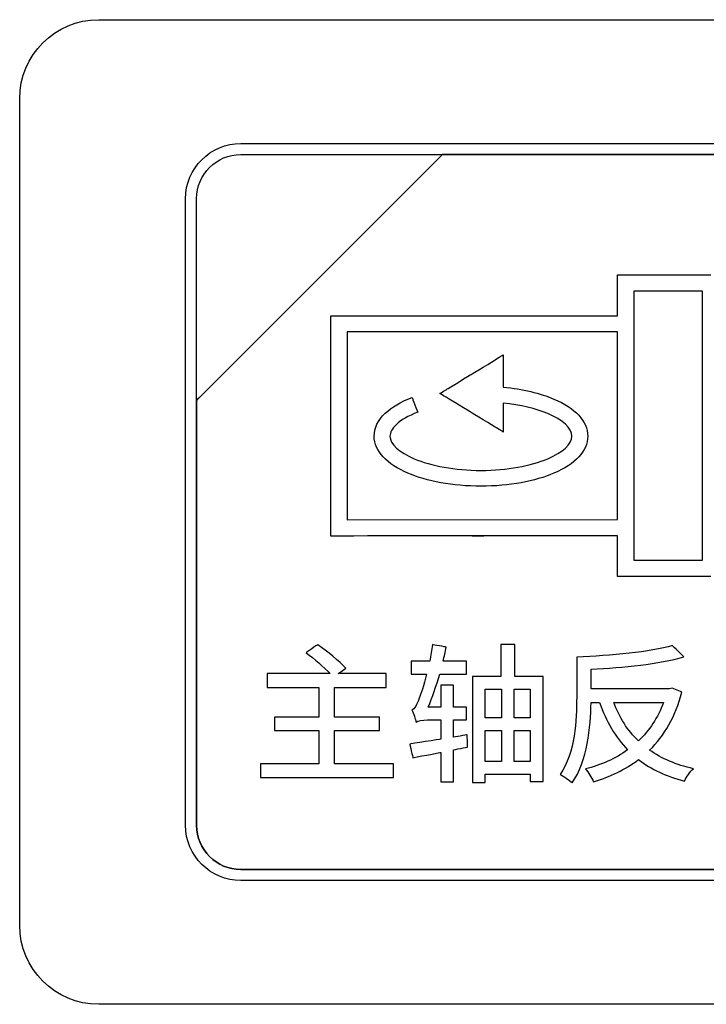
# Model space of a CAD drawing. Header units: millimetres. Extents: x 7205 to 9529, y -660 to 140.
# Tile 85 of 193: x 7617 to 7631, y -393 to -374. Entities that reach past the tile are written whole.
import ezdxf

# ---------------------------------------------------------------- set-up
doc = ezdxf.new("R2010")
doc.units = ezdxf.units.MM
doc.header["$LTSCALE"] = 3

msp = doc.modelspace()

# ---------------------------------------------------------------- linework, layer by layer
at = {"linetype": 'Continuous', "lineweight": 30}
for points, knots in [([(7617.471, -391.007), (7617.471, -391.007), (7617.471, -391.007), (7617.471, -375.307), (7617.471, -375.307), (7617.471, -375.307), (7617.471, -374.482), (7618.146, -373.807), (7618.971, -373.807)], [0.6666667, 0.6666667, 0.6666667, 0.6666667, 0.6666667, 0.7777778, 0.7777778, 0.7777778, 0.7777778, 1, 1, 1, 1]), ([(7617.471, -391.007), (7617.471, -391.007), (7617.471, -391.007), (7617.471, -375.307), (7617.471, -375.307), (7617.471, -375.307), (7617.471, -374.482), (7618.146, -373.807), (7618.971, -373.807)], [0.6666667, 0.6666667, 0.6666667, 0.6666667, 0.6666667, 0.7777778, 0.7777778, 0.7777778, 0.7777778, 1, 1, 1, 1]), ([(7620.621, -377.207), (7620.621, -377.207), (7620.621, -376.63), (7621.093, -376.157), (7621.671, -376.157)], [0.7777778, 0.7777778, 0.7777778, 0.7777778, 0.7777778, 1, 1, 1, 1]), ([(7625.502, -376.367), (7625.502, -376.367), (7625.502, -376.367), (7620.831, -381.037), (7620.831, -381.037)], [0.36363636, 0.36363636, 0.36363636, 0.36363636, 0.36363637, 0.45454545, 0.45454545, 0.45454545, 0.45454545]), ([(7620.831, -381.037), (7620.831, -381.037), (7620.831, -381.037), (7625.502, -376.367), (7625.502, -376.367)], [0.8181818, 0.8181818, 0.8181818, 0.8181818, 0.8181818, 1, 1, 1, 1]), ([(7625.502, -376.367), (7625.502, -376.367), (7625.502, -376.367), (7620.831, -381.037), (7620.831, -381.037)], [0.2, 0.2, 0.2, 0.2, 0.2, 0.4, 0.4, 0.4, 0.4]), ([(7620.831, -377.207), (7620.831, -377.207), (7620.831, -376.745), (7621.209, -376.367), (7621.671, -376.367)], [0.6, 0.6, 0.6, 0.6, 0.6, 1, 1, 1, 1]), ([(7625.514, -376.367), (7625.514, -376.367), (7625.514, -376.367), (7625.502, -376.367), (7625.502, -376.367)], [0.27272727, 0.27272727, 0.27272727, 0.27272727, 0.27272728, 0.36363636, 0.36363636, 0.36363636, 0.36363636]), ([(7633.571, -376.367), (7633.571, -376.367), (7633.571, -376.367), (7625.514, -376.367), (7625.514, -376.367)], [0.18181818, 0.18181818, 0.18181818, 0.18181818, 0.18181819, 0.27272727, 0.27272727, 0.27272727, 0.27272727]), ([(7625.514, -376.367), (7625.514, -376.367), (7625.514, -376.367), (7633.571, -376.367), (7633.571, -376.367)], [0.09090909, 0.09090909, 0.09090909, 0.09090909, 0.0909091, 0.18181818, 0.18181818, 0.18181818, 0.18181818]), ([(7620.621, -389.107), (7620.621, -389.107), (7620.621, -389.107), (7620.621, -377.207), (7620.621, -377.207)], [0.6666667, 0.6666667, 0.6666667, 0.6666667, 0.6666667, 0.7777778, 0.7777778, 0.7777778, 0.7777778]), ([(7620.831, -381.037), (7620.831, -381.037), (7620.831, -381.037), (7620.831, -377.207), (7620.831, -377.207)], [0.4, 0.4, 0.4, 0.4, 0.4, 0.6, 0.6, 0.6, 0.6]), ([(7628.828, -378.81), (7628.828, -378.81), (7628.828, -378.81), (7628.828, -378.655), (7628.828, -378.655)], [0.89655172, 0.89655172, 0.89655172, 0.89655172, 0.89655173, 0.93103448, 0.93103448, 0.93103448, 0.93103448]), ([(7628.828, -378.655), (7628.828, -378.655), (7628.828, -378.655), (7628.984, -378.655), (7628.984, -378.655)], [0.93103448, 0.93103448, 0.93103448, 0.93103448, 0.93103449, 1, 1, 1, 1]), ([(7628.828, -379.429), (7628.828, -379.429), (7628.828, -379.429), (7628.828, -378.81), (7628.828, -378.81)], [0.86206897, 0.86206897, 0.86206897, 0.86206897, 0.86206898, 0.89655172, 0.89655172, 0.89655172, 0.89655172]), ([(7629.139, -378.966), (7629.139, -378.966), (7629.139, -378.966), (7629.139, -384.074), (7629.139, -384.074)], [0.2, 0.2, 0.2, 0.2, 0.2, 0.4, 0.4, 0.4, 0.4]), ([(7630.443, -384.074), (7630.443, -384.074), (7630.443, -384.074), (7630.443, -378.966), (7630.443, -378.966)], [0.6, 0.6, 0.6, 0.6, 0.6, 1, 1, 1, 1]), ([(7623.383, -379.583), (7623.383, -379.583), (7623.383, -379.583), (7623.383, -379.429), (7623.383, -379.429)], [0.75862069, 0.75862069, 0.75862069, 0.75862069, 0.7586207, 0.79310345, 0.79310345, 0.79310345, 0.79310345]), ([(7623.383, -379.429), (7623.383, -379.429), (7623.383, -379.429), (7623.538, -379.429), (7623.538, -379.429)], [0.79310345, 0.79310345, 0.79310345, 0.79310345, 0.79310346, 0.82758621, 0.82758621, 0.82758621, 0.82758621]), ([(7623.383, -383.458), (7623.383, -383.458), (7623.383, -383.458), (7623.383, -379.583), (7623.383, -379.583)], [0.72413793, 0.72413793, 0.72413793, 0.72413793, 0.72413794, 0.75862069, 0.75862069, 0.75862069, 0.75862069]), ([(7623.538, -379.429), (7623.538, -379.429), (7625.85, -379.429), (7626.674, -379.429), (7628.828, -379.429)], [0.82758621, 0.82758621, 0.82758621, 0.82758621, 0.82758622, 0.86206897, 0.86206897, 0.86206897, 0.86206897]), ([(7628.828, -379.738), (7628.828, -379.738), (7628.593, -379.738), (7628.372, -379.738), (7628.165, -379.738), (7628.165, -379.738), (7624.494, -379.738), (7625.514, -379.738), (7623.693, -379.738)], [0.5, 0.5, 0.5, 0.5, 0.5, 0.6666667, 0.6666667, 0.6666667, 0.6666667, 1, 1, 1, 1]), ([(7628.828, -383.302), (7628.828, -383.302), (7628.828, -383.302), (7628.828, -379.738), (7628.828, -379.738)], [0.3333333, 0.3333333, 0.3333333, 0.3333333, 0.3333333, 0.5, 0.5, 0.5, 0.5]), ([(7626.048, -380.543), (7626.048, -380.543), (7626.048, -380.543), (7626.505, -380.265), (7626.505, -380.265)], [0.83333333, 0.83333333, 0.83333333, 0.83333333, 0.83333334, 0.86666667, 0.86666667, 0.86666667, 0.86666667]), ([(7626.505, -380.265), (7626.505, -380.265), (7626.505, -380.265), (7626.657, -380.173), (7626.657, -380.173)], [0.86666667, 0.86666667, 0.86666667, 0.86666667, 0.86666668, 0.9, 0.9, 0.9, 0.9]), ([(7626.657, -380.173), (7626.657, -380.173), (7626.657, -380.173), (7626.657, -380.35), (7626.657, -380.35)], [0.9, 0.9, 0.9, 0.9, 0.90000001, 0.93333333, 0.93333333, 0.93333333, 0.93333333]), ([(7626.657, -380.35), (7626.657, -380.35), (7626.657, -380.35), (7626.657, -380.786), (7626.657, -380.786)], [0.93333333, 0.93333333, 0.93333333, 0.93333333, 0.93333334, 1, 1, 1, 1]), ([(7625.592, -380.821), (7625.592, -380.821), (7625.592, -380.821), (7626.048, -380.543), (7626.048, -380.543)], [0.8, 0.8, 0.8, 0.8, 0.80000001, 0.83333333, 0.83333333, 0.83333333, 0.83333333]), ([(7625.452, -380.906), (7625.452, -380.906), (7625.452, -380.906), (7625.592, -380.821), (7625.592, -380.821)], [0.76666667, 0.76666667, 0.76666667, 0.76666667, 0.76666668, 0.8, 0.8, 0.8, 0.8]), ([(7625.592, -380.991), (7625.592, -380.991), (7625.592, -380.991), (7625.452, -380.906), (7625.452, -380.906)], [0.73333333, 0.73333333, 0.73333333, 0.73333333, 0.73333334, 0.76666667, 0.76666667, 0.76666667, 0.76666667]), ([(7620.831, -381.037), (7620.831, -381.037), (7620.831, -381.037), (7620.831, -381.127), (7620.831, -381.127)], [0.45454545, 0.45454545, 0.45454545, 0.45454545, 0.45454546, 0.54545455, 0.54545455, 0.54545455, 0.54545455]), ([(7620.831, -381.127), (7620.831, -381.127), (7620.831, -381.127), (7620.831, -381.037), (7620.831, -381.037)], [0.72727273, 0.72727273, 0.72727273, 0.72727273, 0.72727274, 0.81818182, 0.81818182, 0.81818182, 0.81818182]), ([(7624.414, -381.282), (7624.414, -381.282), (7624.535, -381.167), (7624.708, -381.064), (7624.925, -380.981)], [0.23333333, 0.23333333, 0.23333333, 0.23333333, 0.23333334, 0.26666667, 0.26666667, 0.26666667, 0.26666667]), ([(7624.925, -380.981), (7624.925, -380.981), (7624.925, -380.981), (7625.032, -381.261), (7625.032, -381.261)], [0.26666667, 0.26666667, 0.26666667, 0.26666667, 0.26666668, 0.3, 0.3, 0.3, 0.3]), ([(7626.048, -381.269), (7626.048, -381.269), (7626.048, -381.269), (7625.592, -380.991), (7625.592, -380.991)], [0.7, 0.7, 0.7, 0.7, 0.70000001, 0.73333333, 0.73333333, 0.73333333, 0.73333333]), ([(7627.503, -381.288), (7627.503, -381.288), (7627.275, -381.191), (7626.984, -381.121), (7626.657, -381.087)], [0.53333333, 0.53333333, 0.53333333, 0.53333333, 0.53333334, 0.56666667, 0.56666667, 0.56666667, 0.56666667]), ([(7626.657, -381.087), (7626.657, -381.087), (7626.657, -381.087), (7626.657, -381.461), (7626.657, -381.461)], [0.56666667, 0.56666667, 0.56666667, 0.56666667, 0.56666668, 0.6, 0.6, 0.6, 0.6]), ([(7627.62, -381.013), (7627.62, -381.013), (7628.016, -381.182), (7628.261, -381.43), (7628.261, -381.717)], [0.03333333, 0.03333333, 0.03333333, 0.03333333, 0.03333334, 0.06666667, 0.06666667, 0.06666667, 0.06666667]), ([(7620.831, -381.127), (7620.831, -381.127), (7620.831, -381.127), (7620.831, -389.107), (7620.831, -389.107)], [0.54545455, 0.54545455, 0.54545455, 0.54545455, 0.54545456, 0.63636364, 0.63636364, 0.63636364, 0.63636364]), ([(7620.831, -389.107), (7620.831, -389.107), (7620.831, -389.107), (7620.831, -381.127), (7620.831, -381.127)], [0.63636364, 0.63636364, 0.63636364, 0.63636364, 0.63636365, 0.72727273, 0.72727273, 0.72727273, 0.72727273]), ([(7624.204, -381.717), (7624.204, -381.717), (7624.204, -381.561), (7624.277, -381.413), (7624.414, -381.282)], [0.2, 0.2, 0.2, 0.2, 0.20000001, 0.23333333, 0.23333333, 0.23333333, 0.23333333]), ([(7625.032, -381.261), (7625.032, -381.261), (7624.852, -381.33), (7624.712, -381.411), (7624.621, -381.499)], [0.3, 0.3, 0.3, 0.3, 0.30000001, 0.33333333, 0.33333333, 0.33333333, 0.33333333]), ([(7626.505, -381.547), (7626.505, -381.547), (7626.505, -381.547), (7626.048, -381.269), (7626.048, -381.269)], [0.66666667, 0.66666667, 0.66666667, 0.66666667, 0.66666668, 0.7, 0.7, 0.7, 0.7]), ([(7627.503, -382.145), (7627.503, -382.145), (7627.786, -382.024), (7627.961, -381.872), (7627.961, -381.717), (7627.961, -381.717), (7627.961, -381.562), (7627.786, -381.409), (7627.503, -381.288)], [0.46666667, 0.46666667, 0.46666667, 0.46666667, 0.46666668, 0.5, 0.5, 0.5, 0.50000001, 0.53333333, 0.53333333, 0.53333333, 0.53333333]), ([(7626.657, -381.461), (7626.657, -381.461), (7626.657, -381.461), (7626.657, -381.639), (7626.657, -381.639)], [0.6, 0.6, 0.6, 0.6, 0.60000001, 0.63333333, 0.63333333, 0.63333333, 0.63333333]), ([(7624.621, -381.499), (7624.621, -381.499), (7624.545, -381.571), (7624.504, -381.646), (7624.504, -381.717)], [0.33333333, 0.33333333, 0.33333333, 0.33333333, 0.33333334, 0.36666667, 0.36666667, 0.36666667, 0.36666667]), ([(7626.657, -381.639), (7626.657, -381.639), (7626.657, -381.639), (7626.505, -381.547), (7626.505, -381.547)], [0.63333333, 0.63333333, 0.63333333, 0.63333333, 0.63333334, 0.66666667, 0.66666667, 0.66666667, 0.66666667]), ([(7624.846, -382.42), (7624.846, -382.42), (7624.45, -382.251), (7624.204, -382.003), (7624.204, -381.717)], [0.16666667, 0.16666667, 0.16666667, 0.16666667, 0.16666668, 0.2, 0.2, 0.2, 0.2]), ([(7624.504, -381.717), (7624.504, -381.717), (7624.504, -381.872), (7624.68, -382.024), (7624.963, -382.145)], [0.36666667, 0.36666667, 0.36666667, 0.36666667, 0.36666668, 0.4, 0.4, 0.4, 0.4]), ([(7628.261, -381.717), (7628.261, -381.717), (7628.261, -382.003), (7628.016, -382.251), (7627.62, -382.42)], [0.06666667, 0.06666667, 0.06666667, 0.06666667, 0.06666668, 0.1, 0.1, 0.1, 0.1]), ([(7624.963, -382.145), (7624.963, -382.145), (7625.285, -382.282), (7625.734, -382.367), (7626.233, -382.367)], [0.4, 0.4, 0.4, 0.4, 0.40000001, 0.43333333, 0.43333333, 0.43333333, 0.43333333]), ([(7626.233, -382.367), (7626.233, -382.367), (7626.732, -382.367), (7627.18, -382.282), (7627.503, -382.145)], [0.43333333, 0.43333333, 0.43333333, 0.43333333, 0.43333334, 0.46666667, 0.46666667, 0.46666667, 0.46666667]), ([(7626.233, -382.667), (7626.233, -382.667), (7625.694, -382.667), (7625.204, -382.573), (7624.846, -382.42)], [0.13333333, 0.13333333, 0.13333333, 0.13333333, 0.13333334, 0.16666667, 0.16666667, 0.16666667, 0.16666667]), ([(7627.62, -382.42), (7627.62, -382.42), (7627.262, -382.573), (7626.771, -382.667), (7626.233, -382.667)], [0.1, 0.1, 0.1, 0.1, 0.10000001, 0.13333333, 0.13333333, 0.13333333, 0.13333333]), ([(7623.693, -383.304), (7623.693, -383.304), (7623.693, -383.304), (7628.828, -383.302), (7628.828, -383.302)], [0.1666667, 0.1666667, 0.1666667, 0.1666667, 0.1666667, 0.3333333, 0.3333333, 0.3333333, 0.3333333]), ([(7623.383, -383.613), (7623.383, -383.613), (7623.383, -383.613), (7623.383, -383.458), (7623.383, -383.458)], [0.68965517, 0.68965517, 0.68965517, 0.68965517, 0.68965518, 0.72413793, 0.72413793, 0.72413793, 0.72413793]), ([(7628.828, -383.611), (7628.828, -383.611), (7622.67, -383.613), (7629.678, -383.611), (7623.538, -383.613)], [0.62068966, 0.62068966, 0.62068966, 0.62068966, 0.62068967, 0.65517241, 0.65517241, 0.65517241, 0.65517241]), ([(7623.538, -383.613), (7623.538, -383.613), (7623.538, -383.613), (7623.383, -383.613), (7623.383, -383.613)], [0.65517241, 0.65517241, 0.65517241, 0.65517241, 0.65517242, 0.68965517, 0.68965517, 0.68965517, 0.68965517]), ([(7628.828, -384.229), (7628.828, -384.229), (7628.828, -384.229), (7628.828, -383.611), (7628.828, -383.611)], [0.5862069, 0.5862069, 0.5862069, 0.5862069, 0.58620691, 0.62068966, 0.62068966, 0.62068966, 0.62068966]), ([(7629.139, -384.074), (7629.139, -384.074), (7629.139, -384.074), (7630.443, -384.074), (7630.443, -384.074)], [0.4, 0.4, 0.4, 0.4, 0.4, 0.6, 0.6, 0.6, 0.6]), ([(7628.828, -384.385), (7628.828, -384.385), (7628.828, -384.385), (7628.828, -384.229), (7628.828, -384.229)], [0.55172414, 0.55172414, 0.55172414, 0.55172414, 0.55172415, 0.5862069, 0.5862069, 0.5862069, 0.5862069]), ([(7628.984, -384.385), (7628.984, -384.385), (7628.984, -384.385), (7628.828, -384.385), (7628.828, -384.385)], [0.51724138, 0.51724138, 0.51724138, 0.51724138, 0.51724139, 0.55172414, 0.55172414, 0.55172414, 0.55172414]), ([(7630.598, -384.385), (7630.598, -384.385), (7630.598, -384.385), (7628.984, -384.385), (7628.984, -384.385)], [0.48275862, 0.48275862, 0.48275862, 0.48275862, 0.48275863, 0.51724138, 0.51724138, 0.51724138, 0.51724138]), ([(7623.131, -385.678), (7623.131, -385.678), (7623.131, -385.678), (7622.91, -385.831), (7622.91, -385.831)], [0.92307692, 0.92307692, 0.92307692, 0.92307692, 0.92307693, 1, 1, 1, 1]), ([(7623.664, -386.124), (7623.664, -386.124), (7623.548, -385.989), (7623.311, -385.803), (7623.131, -385.678)], [0.88461538, 0.88461538, 0.88461538, 0.88461538, 0.88461539, 0.92307692, 0.92307692, 0.92307692, 0.92307692]), ([(7625.314, -385.676), (7625.314, -385.676), (7625.299, -385.78), (7625.28, -385.884), (7625.26, -385.989)], [0.76470588, 0.76470588, 0.76470588, 0.76470588, 0.76470589, 0.79411765, 0.79411765, 0.79411765, 0.79411765]), ([(7625.573, -385.723), (7625.573, -385.723), (7625.573, -385.723), (7625.314, -385.676), (7625.314, -385.676)], [0.73529412, 0.73529412, 0.73529412, 0.73529412, 0.73529413, 0.76470588, 0.76470588, 0.76470588, 0.76470588]), ([(7625.514, -385.989), (7625.514, -385.989), (7625.537, -385.901), (7625.556, -385.811), (7625.573, -385.723)], [0.70588235, 0.70588235, 0.70588235, 0.70588235, 0.70588236, 0.73529412, 0.73529412, 0.73529412, 0.73529412]), ([(7626.877, -385.676), (7626.877, -385.676), (7626.877, -385.676), (7626.609, -385.676), (7626.609, -385.676)], [0.8461538, 0.8461538, 0.8461538, 0.8461538, 0.8461539, 1, 1, 1, 1]), ([(7626.877, -386.282), (7626.877, -386.282), (7626.877, -386.282), (7626.877, -385.676), (7626.877, -385.676)], [0.76923077, 0.76923077, 0.76923077, 0.76923077, 0.76923078, 0.84615385, 0.84615385, 0.84615385, 0.84615385]), ([(7630.089, -385.91), (7630.089, -385.91), (7630.089, -385.91), (7629.871, -385.695), (7629.871, -385.695)], [0.9047619, 0.9047619, 0.9047619, 0.9047619, 0.90476191, 1, 1, 1, 1]), ([(7628.051, -385.913), (7628.051, -385.913), (7628.051, -385.913), (7628.051, -386.672), (7628.051, -386.672)], [0.04761905, 0.04761905, 0.04761905, 0.04761905, 0.04761906, 0.0952381, 0.0952381, 0.0952381, 0.0952381]), ([(7628.325, -386.141), (7628.325, -386.141), (7628.94, -386.116), (7629.617, -386.045), (7630.089, -385.91)], [0.85714286, 0.85714286, 0.85714286, 0.85714286, 0.85714287, 0.9047619, 0.9047619, 0.9047619, 0.9047619]), ([(7623.523, -386.226), (7623.523, -386.226), (7623.523, -386.226), (7623.664, -386.124), (7623.664, -386.124)], [0.84615385, 0.84615385, 0.84615385, 0.84615385, 0.84615386, 0.88461538, 0.88461538, 0.88461538, 0.88461538]), ([(7625.26, -385.989), (7625.26, -385.989), (7625.26, -385.989), (7624.91, -385.989), (7624.91, -385.989)], [0.79411765, 0.79411765, 0.79411765, 0.79411765, 0.79411766, 0.82352941, 0.82352941, 0.82352941, 0.82352941]), ([(7624.91, -385.989), (7624.91, -385.989), (7624.91, -385.989), (7624.91, -386.237), (7624.91, -386.237)], [0.82352941, 0.82352941, 0.82352941, 0.82352941, 0.82352942, 0.85294118, 0.85294118, 0.85294118, 0.85294118]), ([(7625.957, -385.989), (7625.957, -385.989), (7625.957, -385.989), (7625.514, -385.989), (7625.514, -385.989)], [0.67647059, 0.67647059, 0.67647059, 0.67647059, 0.6764706, 0.70588235, 0.70588235, 0.70588235, 0.70588235]), ([(7625.957, -386.237), (7625.957, -386.237), (7625.957, -386.237), (7625.957, -385.989), (7625.957, -385.989)], [0.64705882, 0.64705882, 0.64705882, 0.64705882, 0.64705883, 0.67647059, 0.67647059, 0.67647059, 0.67647059]), ([(7628.325, -386.517), (7628.325, -386.517), (7628.325, -386.517), (7628.325, -386.141), (7628.325, -386.141)], [0.80952381, 0.80952381, 0.80952381, 0.80952381, 0.80952382, 0.85714286, 0.85714286, 0.85714286, 0.85714286]), ([(7623.368, -386.226), (7623.368, -386.226), (7623.368, -386.226), (7622.171, -386.226), (7622.171, -386.226)], [0.03846154, 0.03846154, 0.03846154, 0.03846154, 0.03846155, 0.07692308, 0.07692308, 0.07692308, 0.07692308]), ([(7622.171, -386.226), (7622.171, -386.226), (7622.171, -386.226), (7622.171, -386.488), (7622.171, -386.488)], [0.07692308, 0.07692308, 0.07692308, 0.07692308, 0.07692309, 0.11538462, 0.11538462, 0.11538462, 0.11538462]), ([(7624.429, -386.226), (7624.429, -386.226), (7624.429, -386.226), (7623.523, -386.226), (7623.523, -386.226)], [0.80769231, 0.80769231, 0.80769231, 0.80769231, 0.80769232, 0.84615385, 0.84615385, 0.84615385, 0.84615385]), ([(7624.429, -386.488), (7624.429, -386.488), (7624.429, -386.488), (7624.429, -386.226), (7624.429, -386.226)], [0.76923077, 0.76923077, 0.76923077, 0.76923077, 0.76923078, 0.80769231, 0.80769231, 0.80769231, 0.80769231]), ([(7624.91, -386.237), (7624.91, -386.237), (7624.91, -386.237), (7625.201, -386.237), (7625.201, -386.237)], [0.85294118, 0.85294118, 0.85294118, 0.85294118, 0.85294119, 0.88235294, 0.88235294, 0.88235294, 0.88235294]), ([(7625.201, -386.237), (7625.201, -386.237), (7625.144, -386.452), (7625.088, -386.624), (7625.062, -386.692)], [0.88235294, 0.88235294, 0.88235294, 0.88235294, 0.88235295, 0.91176471, 0.91176471, 0.91176471, 0.91176471]), ([(7625.232, -386.866), (7625.232, -386.866), (7625.308, -386.68), (7625.384, -386.463), (7625.449, -386.237)], [0.58823529, 0.58823529, 0.58823529, 0.58823529, 0.5882353, 0.61764706, 0.61764706, 0.61764706, 0.61764706]), ([(7625.449, -386.237), (7625.449, -386.237), (7625.449, -386.237), (7625.957, -386.237), (7625.957, -386.237)], [0.61764706, 0.61764706, 0.61764706, 0.61764706, 0.61764707, 0.64705882, 0.64705882, 0.64705882, 0.64705882]), ([(7626.609, -386.282), (7626.609, -386.282), (7626.609, -386.282), (7626.073, -386.282), (7626.073, -386.282)], [0.07692308, 0.07692308, 0.07692308, 0.07692308, 0.07692309, 0.15384615, 0.15384615, 0.15384615, 0.15384615]), ([(7626.073, -386.282), (7626.073, -386.282), (7626.073, -386.282), (7626.073, -388.295), (7626.073, -388.295)], [0.15384615, 0.15384615, 0.15384615, 0.15384615, 0.15384616, 0.23076923, 0.23076923, 0.23076923, 0.23076923]), ([(7627.416, -386.282), (7627.416, -386.282), (7627.416, -386.282), (7626.877, -386.282), (7626.877, -386.282)], [0.69230769, 0.69230769, 0.69230769, 0.69230769, 0.6923077, 0.76923077, 0.76923077, 0.76923077, 0.76923077]), ([(7627.416, -388.278), (7627.416, -388.278), (7627.416, -388.278), (7627.416, -386.282), (7627.416, -386.282)], [0.61538462, 0.61538462, 0.61538462, 0.61538462, 0.61538463, 0.69230769, 0.69230769, 0.69230769, 0.69230769]), ([(7622.171, -386.488), (7622.171, -386.488), (7622.171, -386.488), (7623.156, -386.488), (7623.156, -386.488)], [0.11538462, 0.11538462, 0.11538462, 0.11538462, 0.11538463, 0.15384615, 0.15384615, 0.15384615, 0.15384615]), ([(7623.156, -386.488), (7623.156, -386.488), (7623.156, -386.488), (7623.156, -387.053), (7623.156, -387.053)], [0.15384615, 0.15384615, 0.15384615, 0.15384615, 0.15384616, 0.19230769, 0.19230769, 0.19230769, 0.19230769]), ([(7623.45, -387.053), (7623.45, -387.053), (7623.45, -387.053), (7623.45, -386.488), (7623.45, -386.488)], [0.69230769, 0.69230769, 0.69230769, 0.69230769, 0.6923077, 0.73076923, 0.73076923, 0.73076923, 0.73076923]), ([(7623.45, -386.488), (7623.45, -386.488), (7623.45, -386.488), (7624.429, -386.488), (7624.429, -386.488)], [0.73076923, 0.73076923, 0.73076923, 0.73076923, 0.73076924, 0.76923077, 0.76923077, 0.76923077, 0.76923077]), ([(7625.709, -386.443), (7625.709, -386.443), (7625.709, -386.443), (7625.472, -386.443), (7625.472, -386.443)], [0.5, 0.5, 0.5, 0.5, 0.50000001, 0.52941176, 0.52941176, 0.52941176, 0.52941176]), ([(7625.472, -386.443), (7625.472, -386.443), (7625.472, -386.443), (7625.472, -386.866), (7625.472, -386.866)], [0.52941176, 0.52941176, 0.52941176, 0.52941176, 0.52941177, 0.55882353, 0.55882353, 0.55882353, 0.55882353]), ([(7625.709, -386.866), (7625.709, -386.866), (7625.709, -386.866), (7625.709, -386.443), (7625.709, -386.443)], [0.47058824, 0.47058824, 0.47058824, 0.47058824, 0.47058825, 0.5, 0.5, 0.5, 0.5]), ([(7626.313, -386.522), (7626.313, -386.522), (7626.313, -386.522), (7626.62, -386.522), (7626.62, -386.522)], [0.2, 0.2, 0.2, 0.2, 0.2, 0.4, 0.4, 0.4, 0.4]), ([(7626.62, -386.522), (7626.62, -386.522), (7626.62, -386.522), (7626.62, -387.064), (7626.62, -387.064)], [0.4, 0.4, 0.4, 0.4, 0.4, 0.6, 0.6, 0.6, 0.6]), ([(7626.866, -387.064), (7626.866, -387.064), (7626.866, -387.064), (7626.866, -386.522), (7626.866, -386.522)], [0.2, 0.2, 0.2, 0.2, 0.2, 0.4, 0.4, 0.4, 0.4]), ([(7626.866, -386.522), (7626.866, -386.522), (7626.866, -386.522), (7627.168, -386.522), (7627.168, -386.522)], [0.4, 0.4, 0.4, 0.4, 0.4, 0.6, 0.6, 0.6, 0.6]), ([(7627.168, -386.522), (7627.168, -386.522), (7627.168, -386.522), (7627.168, -387.064), (7627.168, -387.064)], [0.6, 0.6, 0.6, 0.6, 0.6, 1, 1, 1, 1]), ([(7629.815, -386.517), (7629.815, -386.517), (7629.815, -386.517), (7628.325, -386.517), (7628.325, -386.517)], [0.76190476, 0.76190476, 0.76190476, 0.76190476, 0.76190477, 0.80952381, 0.80952381, 0.80952381, 0.80952381]), ([(7629.866, -386.502), (7629.866, -386.502), (7629.866, -386.502), (7629.815, -386.517), (7629.815, -386.517)], [0.71428571, 0.71428571, 0.71428571, 0.71428571, 0.71428572, 0.76190476, 0.76190476, 0.76190476, 0.76190476]), ([(7630.049, -386.579), (7630.049, -386.579), (7630.049, -386.579), (7629.866, -386.502), (7629.866, -386.502)], [0.66666667, 0.66666667, 0.66666667, 0.66666667, 0.66666668, 0.71428571, 0.71428571, 0.71428571, 0.71428571]), ([(7625.062, -386.692), (7625.062, -386.692), (7625.014, -386.816), (7624.975, -386.903), (7624.921, -386.917)], [0.91176471, 0.91176471, 0.91176471, 0.91176471, 0.91176472, 0.94117647, 0.94117647, 0.94117647, 0.94117647]), ([(7628.051, -386.672), (7628.051, -386.672), (7628.051, -387.106), (7628.026, -387.719), (7627.735, -388.145)], [0.0952381, 0.0952381, 0.0952381, 0.0952381, 0.09523811, 0.14285714, 0.14285714, 0.14285714, 0.14285714]), ([(7629.437, -387.679), (7629.437, -387.679), (7629.716, -387.406), (7629.931, -387.047), (7630.049, -386.579)], [0.61904762, 0.61904762, 0.61904762, 0.61904762, 0.61904763, 0.66666667, 0.66666667, 0.66666667, 0.66666667]), ([(7625.472, -386.866), (7625.472, -386.866), (7625.472, -386.866), (7625.232, -386.866), (7625.232, -386.866)], [0.55882353, 0.55882353, 0.55882353, 0.55882353, 0.55882354, 0.58823529, 0.58823529, 0.58823529, 0.58823529]), ([(7625.957, -386.866), (7625.957, -386.866), (7625.957, -386.866), (7625.709, -386.866), (7625.709, -386.866)], [0.44117647, 0.44117647, 0.44117647, 0.44117647, 0.44117648, 0.47058824, 0.47058824, 0.47058824, 0.47058824]), ([(7625.957, -387.106), (7625.957, -387.106), (7625.957, -387.106), (7625.957, -386.866), (7625.957, -386.866)], [0.41176471, 0.41176471, 0.41176471, 0.41176471, 0.41176472, 0.44117647, 0.44117647, 0.44117647, 0.44117647]), ([(7627.966, -388.303), (7627.966, -388.303), (7628.254, -387.88), (7628.316, -387.242), (7628.325, -386.773)], [0.19047619, 0.19047619, 0.19047619, 0.19047619, 0.1904762, 0.23809524, 0.23809524, 0.23809524, 0.23809524]), ([(7628.325, -386.773), (7628.325, -386.773), (7628.325, -386.773), (7628.486, -386.773), (7628.486, -386.773)], [0.23809524, 0.23809524, 0.23809524, 0.23809524, 0.23809525, 0.28571429, 0.28571429, 0.28571429, 0.28571429]), ([(7628.486, -386.773), (7628.486, -386.773), (7628.613, -387.135), (7628.788, -387.434), (7629.019, -387.674)], [0.28571429, 0.28571429, 0.28571429, 0.28571429, 0.2857143, 0.33333333, 0.33333333, 0.33333333, 0.33333333]), ([(7629.225, -387.504), (7629.225, -387.504), (7629.016, -387.304), (7628.861, -387.058), (7628.754, -386.773)], [0.25, 0.25, 0.25, 0.25, 0.25, 0.5, 0.5, 0.5, 0.5]), ([(7628.754, -386.773), (7628.754, -386.773), (7628.754, -386.773), (7629.699, -386.773), (7629.699, -386.773)], [0.5, 0.5, 0.5, 0.5, 0.5, 1, 1, 1, 1]), ([(7623.156, -387.053), (7623.156, -387.053), (7623.156, -387.053), (7622.309, -387.053), (7622.309, -387.053)], [0.19230769, 0.19230769, 0.19230769, 0.19230769, 0.1923077, 0.23076923, 0.23076923, 0.23076923, 0.23076923]), ([(7622.309, -387.053), (7622.309, -387.053), (7622.309, -387.053), (7622.309, -387.31), (7622.309, -387.31)], [0.23076923, 0.23076923, 0.23076923, 0.23076923, 0.23076924, 0.26923077, 0.26923077, 0.26923077, 0.26923077]), ([(7624.305, -387.053), (7624.305, -387.053), (7624.305, -387.053), (7623.45, -387.053), (7623.45, -387.053)], [0.65384615, 0.65384615, 0.65384615, 0.65384615, 0.65384616, 0.69230769, 0.69230769, 0.69230769, 0.69230769]), ([(7624.305, -387.31), (7624.305, -387.31), (7624.305, -387.31), (7624.305, -387.053), (7624.305, -387.053)], [0.61538462, 0.61538462, 0.61538462, 0.61538462, 0.61538463, 0.65384615, 0.65384615, 0.65384615, 0.65384615]), ([(7624.921, -386.917), (7624.921, -386.917), (7624.95, -386.979), (7624.989, -387.098), (7625.003, -387.149)], [0.94117647, 0.94117647, 0.94117647, 0.94117647, 0.94117648, 1, 1, 1, 1]), ([(7626.62, -387.064), (7626.62, -387.064), (7626.62, -387.064), (7626.313, -387.064), (7626.313, -387.064)], [0.6, 0.6, 0.6, 0.6, 0.6, 1, 1, 1, 1]), ([(7625.215, -387.106), (7625.215, -387.106), (7625.215, -387.106), (7625.472, -387.106), (7625.472, -387.106)], [0.02941176, 0.02941176, 0.02941176, 0.02941176, 0.02941177, 0.05882353, 0.05882353, 0.05882353, 0.05882353]), ([(7625.472, -387.106), (7625.472, -387.106), (7625.472, -387.106), (7625.472, -387.473), (7625.472, -387.473)], [0.05882353, 0.05882353, 0.05882353, 0.05882353, 0.05882354, 0.08823529, 0.08823529, 0.08823529, 0.08823529]), ([(7625.709, -387.434), (7625.709, -387.434), (7625.709, -387.434), (7625.709, -387.106), (7625.709, -387.106)], [0.35294118, 0.35294118, 0.35294118, 0.35294118, 0.35294119, 0.38235294, 0.38235294, 0.38235294, 0.38235294]), ([(7625.709, -387.106), (7625.709, -387.106), (7625.709, -387.106), (7625.957, -387.106), (7625.957, -387.106)], [0.38235294, 0.38235294, 0.38235294, 0.38235294, 0.38235295, 0.41176471, 0.41176471, 0.41176471, 0.41176471]), ([(7622.309, -387.31), (7622.309, -387.31), (7622.309, -387.31), (7623.156, -387.31), (7623.156, -387.31)], [0.26923077, 0.26923077, 0.26923077, 0.26923077, 0.26923078, 0.30769231, 0.30769231, 0.30769231, 0.30769231]), ([(7623.156, -387.31), (7623.156, -387.31), (7623.156, -387.31), (7623.156, -387.942), (7623.156, -387.942)], [0.30769231, 0.30769231, 0.30769231, 0.30769231, 0.30769232, 0.34615385, 0.34615385, 0.34615385, 0.34615385]), ([(7623.45, -387.942), (7623.45, -387.942), (7623.45, -387.942), (7623.45, -387.31), (7623.45, -387.31)], [0.53846154, 0.53846154, 0.53846154, 0.53846154, 0.53846155, 0.57692308, 0.57692308, 0.57692308, 0.57692308]), ([(7623.45, -387.31), (7623.45, -387.31), (7623.45, -387.31), (7624.305, -387.31), (7624.305, -387.31)], [0.57692308, 0.57692308, 0.57692308, 0.57692308, 0.57692309, 0.61538462, 0.61538462, 0.61538462, 0.61538462]), ([(7625.968, -387.389), (7625.968, -387.389), (7625.968, -387.389), (7625.709, -387.434), (7625.709, -387.434)], [0.32352941, 0.32352941, 0.32352941, 0.32352941, 0.32352942, 0.35294118, 0.35294118, 0.35294118, 0.35294118]), ([(7625.98, -387.62), (7625.98, -387.62), (7625.98, -387.62), (7625.968, -387.389), (7625.968, -387.389)], [0.29411765, 0.29411765, 0.29411765, 0.29411765, 0.29411766, 0.32352941, 0.32352941, 0.32352941, 0.32352941]), ([(7626.313, -387.894), (7626.313, -387.894), (7626.313, -387.894), (7626.313, -387.304), (7626.313, -387.304)], [0.6, 0.6, 0.6, 0.6, 0.6, 1, 1, 1, 1]), ([(7626.62, -387.304), (7626.62, -387.304), (7626.62, -387.304), (7626.62, -387.894), (7626.62, -387.894)], [0.2, 0.2, 0.2, 0.2, 0.2, 0.4, 0.4, 0.4, 0.4]), ([(7626.866, -387.894), (7626.866, -387.894), (7626.866, -387.894), (7626.866, -387.304), (7626.866, -387.304)], [0.4, 0.4, 0.4, 0.4, 0.4, 0.6, 0.6, 0.6, 0.6]), ([(7626.866, -387.304), (7626.866, -387.304), (7626.866, -387.304), (7627.168, -387.304), (7627.168, -387.304)], [0.6, 0.6, 0.6, 0.6, 0.6, 1, 1, 1, 1]), ([(7625.472, -387.473), (7625.472, -387.473), (7625.472, -387.473), (7624.882, -387.564), (7624.882, -387.564)], [0.08823529, 0.08823529, 0.08823529, 0.08823529, 0.0882353, 0.11764706, 0.11764706, 0.11764706, 0.11764706]), ([(7624.882, -387.564), (7624.882, -387.564), (7624.882, -387.564), (7624.938, -387.823), (7624.938, -387.823)], [0.11764706, 0.11764706, 0.11764706, 0.11764706, 0.11764707, 0.14705882, 0.14705882, 0.14705882, 0.14705882]), ([(7625.709, -387.674), (7625.709, -387.674), (7625.709, -387.674), (7625.98, -387.62), (7625.98, -387.62)], [0.26470588, 0.26470588, 0.26470588, 0.26470588, 0.26470589, 0.29411765, 0.29411765, 0.29411765, 0.29411765]), ([(7624.938, -387.823), (7624.938, -387.823), (7624.938, -387.823), (7625.472, -387.722), (7625.472, -387.722)], [0.14705882, 0.14705882, 0.14705882, 0.14705882, 0.14705883, 0.17647059, 0.17647059, 0.17647059, 0.17647059]), ([(7625.472, -387.722), (7625.472, -387.722), (7625.472, -387.722), (7625.472, -388.28), (7625.472, -388.28)], [0.17647059, 0.17647059, 0.17647059, 0.17647059, 0.1764706, 0.20588235, 0.20588235, 0.20588235, 0.20588235]), ([(7625.709, -388.28), (7625.709, -388.28), (7625.709, -388.28), (7625.709, -387.674), (7625.709, -387.674)], [0.23529412, 0.23529412, 0.23529412, 0.23529412, 0.23529413, 0.26470588, 0.26470588, 0.26470588, 0.26470588]), ([(7629.019, -387.674), (7629.019, -387.674), (7628.785, -387.843), (7628.511, -387.964), (7628.218, -388.038)], [0.33333333, 0.33333333, 0.33333333, 0.33333333, 0.33333334, 0.38095238, 0.38095238, 0.38095238, 0.38095238]), ([(7630.267, -388.032), (7630.267, -388.032), (7629.942, -387.961), (7629.665, -387.84), (7629.437, -387.679)], [0.57142857, 0.57142857, 0.57142857, 0.57142857, 0.57142858, 0.61904762, 0.61904762, 0.61904762, 0.61904762]), ([(7623.156, -387.942), (7623.156, -387.942), (7623.156, -387.942), (7622.044, -387.942), (7622.044, -387.942)], [0.34615385, 0.34615385, 0.34615385, 0.34615385, 0.34615386, 0.38461538, 0.38461538, 0.38461538, 0.38461538]), ([(7622.044, -387.942), (7622.044, -387.942), (7622.044, -387.942), (7622.044, -388.201), (7622.044, -388.201)], [0.38461538, 0.38461538, 0.38461538, 0.38461538, 0.38461539, 0.42307692, 0.42307692, 0.42307692, 0.42307692]), ([(7624.573, -387.942), (7624.573, -387.942), (7624.573, -387.942), (7623.45, -387.942), (7623.45, -387.942)], [0.5, 0.5, 0.5, 0.5, 0.50000001, 0.53846154, 0.53846154, 0.53846154, 0.53846154]), ([(7624.573, -388.201), (7624.573, -388.201), (7624.573, -388.201), (7624.573, -387.942), (7624.573, -387.942)], [0.46153846, 0.46153846, 0.46153846, 0.46153846, 0.46153847, 0.5, 0.5, 0.5, 0.5]), ([(7626.62, -387.894), (7626.62, -387.894), (7626.62, -387.894), (7626.313, -387.894), (7626.313, -387.894)], [0.4, 0.4, 0.4, 0.4, 0.4, 0.6, 0.6, 0.6, 0.6]), ([(7627.168, -387.894), (7627.168, -387.894), (7627.168, -387.894), (7626.866, -387.894), (7626.866, -387.894)], [0.2, 0.2, 0.2, 0.2, 0.2, 0.4, 0.4, 0.4, 0.4]), ([(7628.37, -388.28), (7628.37, -388.28), (7628.686, -388.184), (7628.977, -388.049), (7629.228, -387.86)], [0.42857143, 0.42857143, 0.42857143, 0.42857143, 0.42857144, 0.47619048, 0.47619048, 0.47619048, 0.47619048]), ([(7629.228, -387.86), (7629.228, -387.86), (7629.465, -388.043), (7629.753, -388.179), (7630.097, -388.266)], [0.47619048, 0.47619048, 0.47619048, 0.47619048, 0.47619049, 0.52380952, 0.52380952, 0.52380952, 0.52380952]), ([(7622.044, -388.201), (7622.044, -388.201), (7622.044, -388.201), (7624.573, -388.201), (7624.573, -388.201)], [0.42307692, 0.42307692, 0.42307692, 0.42307692, 0.42307693, 0.46153846, 0.46153846, 0.46153846, 0.46153846]), ([(7626.313, -388.295), (7626.313, -388.295), (7626.313, -388.295), (7626.313, -388.134), (7626.313, -388.134)], [0.30769231, 0.30769231, 0.30769231, 0.30769231, 0.30769232, 0.38461538, 0.38461538, 0.38461538, 0.38461538]), ([(7626.313, -388.134), (7626.313, -388.134), (7626.313, -388.134), (7627.168, -388.134), (7627.168, -388.134)], [0.38461538, 0.38461538, 0.38461538, 0.38461538, 0.38461539, 0.46153846, 0.46153846, 0.46153846, 0.46153846]), ([(7627.168, -388.134), (7627.168, -388.134), (7627.168, -388.134), (7627.168, -388.278), (7627.168, -388.278)], [0.46153846, 0.46153846, 0.46153846, 0.46153846, 0.46153847, 0.53846154, 0.53846154, 0.53846154, 0.53846154]), ([(7627.735, -388.145), (7627.735, -388.145), (7627.8, -388.173), (7627.918, -388.252), (7627.966, -388.303)], [0.14285714, 0.14285714, 0.14285714, 0.14285714, 0.14285715, 0.19047619, 0.19047619, 0.19047619, 0.19047619]), ([(7628.218, -388.038), (7628.218, -388.038), (7628.271, -388.097), (7628.339, -388.207), (7628.37, -388.28)], [0.38095238, 0.38095238, 0.38095238, 0.38095238, 0.38095239, 0.42857143, 0.42857143, 0.42857143, 0.42857143]), ([(7630.097, -388.266), (7630.097, -388.266), (7630.134, -388.196), (7630.207, -388.086), (7630.267, -388.032)], [0.52380952, 0.52380952, 0.52380952, 0.52380952, 0.52380953, 0.57142857, 0.57142857, 0.57142857, 0.57142857]), ([(7625.472, -388.28), (7625.472, -388.28), (7625.472, -388.28), (7625.709, -388.28), (7625.709, -388.28)], [0.20588235, 0.20588235, 0.20588235, 0.20588235, 0.20588236, 0.23529412, 0.23529412, 0.23529412, 0.23529412]), ([(7626.073, -388.295), (7626.073, -388.295), (7626.073, -388.295), (7626.313, -388.295), (7626.313, -388.295)], [0.23076923, 0.23076923, 0.23076923, 0.23076923, 0.23076924, 0.30769231, 0.30769231, 0.30769231, 0.30769231]), ([(7627.168, -388.278), (7627.168, -388.278), (7627.168, -388.278), (7627.416, -388.278), (7627.416, -388.278)], [0.53846154, 0.53846154, 0.53846154, 0.53846154, 0.53846155, 0.61538462, 0.61538462, 0.61538462, 0.61538462]), ([(7621.671, -390.157), (7621.671, -390.157), (7621.093, -390.157), (7620.621, -389.685), (7620.621, -389.107)], [0.5555556, 0.5555556, 0.5555556, 0.5555556, 0.5555556, 0.6666667, 0.6666667, 0.6666667, 0.6666667]), ([(7620.831, -389.107), (7620.831, -389.107), (7620.831, -389.569), (7621.209, -389.947), (7621.671, -389.947)], [0.63636364, 0.63636364, 0.63636364, 0.63636364, 0.63636365, 0.72727273, 0.72727273, 0.72727273, 0.72727273]), ([(7621.671, -389.947), (7621.671, -389.947), (7621.209, -389.947), (7620.831, -389.569), (7620.831, -389.107)], [0.54545455, 0.54545455, 0.54545455, 0.54545455, 0.54545456, 0.63636364, 0.63636364, 0.63636364, 0.63636364]), ([(7621.671, -389.947), (7621.671, -389.947), (7621.671, -389.947), (7633.571, -389.947), (7633.571, -389.947)], [0.72727273, 0.72727273, 0.72727273, 0.72727273, 0.72727274, 0.81818182, 0.81818182, 0.81818182, 0.81818182]), ([(7633.571, -389.947), (7633.571, -389.947), (7633.571, -389.947), (7621.671, -389.947), (7621.671, -389.947)], [0.45454545, 0.45454545, 0.45454545, 0.45454545, 0.45454546, 0.54545455, 0.54545455, 0.54545455, 0.54545455]), ([(7633.571, -390.157), (7633.571, -390.157), (7633.571, -390.157), (7621.671, -390.157), (7621.671, -390.157)], [0.4444444, 0.4444444, 0.4444444, 0.4444444, 0.4444445, 0.5555556, 0.5555556, 0.5555556, 0.5555556]), ([(7618.971, -392.507), (7618.971, -392.507), (7618.146, -392.507), (7617.471, -391.832), (7617.471, -391.007)], [0.5555556, 0.5555556, 0.5555556, 0.5555556, 0.5555556, 0.6666667, 0.6666667, 0.6666667, 0.6666667]), ([(7618.971, -392.507), (7618.971, -392.507), (7618.146, -392.507), (7617.471, -391.832), (7617.471, -391.007)], [0.5555556, 0.5555556, 0.5555556, 0.5555556, 0.5555556, 0.6666667, 0.6666667, 0.6666667, 0.6666667]), ([(7636.271, -392.507), (7636.271, -392.507), (7636.271, -392.507), (7618.971, -392.507), (7618.971, -392.507)], [0.4444444, 0.4444444, 0.4444444, 0.4444444, 0.4444445, 0.5555556, 0.5555556, 0.5555556, 0.5555556]), ([(7636.271, -392.507), (7636.271, -392.507), (7636.271, -392.507), (7618.971, -392.507), (7618.971, -392.507)], [0.4444444, 0.4444444, 0.4444444, 0.4444444, 0.4444445, 0.5555556, 0.5555556, 0.5555556, 0.5555556])]:
    msp.add_open_spline(points, degree=3, knots=knots, dxfattribs=at)
for points in [[(7618.971, -373.807), (7618.971, -373.807), (7636.271, -373.807), (7636.271, -373.807)], [(7618.971, -373.807), (7618.971, -373.807), (7636.271, -373.807), (7636.271, -373.807)], [(7621.671, -376.157), (7621.671, -376.157), (7633.571, -376.157), (7633.571, -376.157)], [(7621.671, -376.367), (7621.671, -376.367), (7625.502, -376.367), (7625.502, -376.367)], [(7625.502, -376.367), (7625.502, -376.367), (7625.514, -376.367), (7625.514, -376.367)], [(7628.984, -378.655), (7628.984, -378.655), (7630.598, -378.655), (7630.598, -378.655)], [(7630.443, -378.966), (7630.443, -378.966), (7629.139, -378.966), (7629.139, -378.966)], [(7623.693, -379.738), (7623.693, -379.738), (7623.693, -383.304), (7623.693, -383.304)], [(7626.657, -380.786), (7627.027, -380.821), (7627.359, -380.902), (7627.62, -381.013)], [(7626.609, -385.676), (7626.609, -385.676), (7626.609, -386.282), (7626.609, -386.282)], [(7629.871, -385.695), (7629.451, -385.817), (7628.7, -385.887), (7628.051, -385.913)], [(7622.91, -385.831), (7623.066, -385.944), (7623.252, -386.102), (7623.368, -386.226)], [(7626.313, -387.064), (7626.313, -387.064), (7626.313, -386.522), (7626.313, -386.522)], [(7629.699, -386.773), (7629.595, -387.064), (7629.431, -387.307), (7629.225, -387.504)], [(7627.168, -387.064), (7627.168, -387.064), (7626.866, -387.064), (7626.866, -387.064)], [(7625.003, -387.149), (7625.026, -387.123), (7625.122, -387.106), (7625.215, -387.106)], [(7626.313, -387.304), (7626.313, -387.304), (7626.62, -387.304), (7626.62, -387.304)], [(7627.168, -387.304), (7627.168, -387.304), (7627.168, -387.894), (7627.168, -387.894)]]:
    msp.add_open_spline(points, degree=3, dxfattribs=at)

doc.saveas('drawing.dxf')
